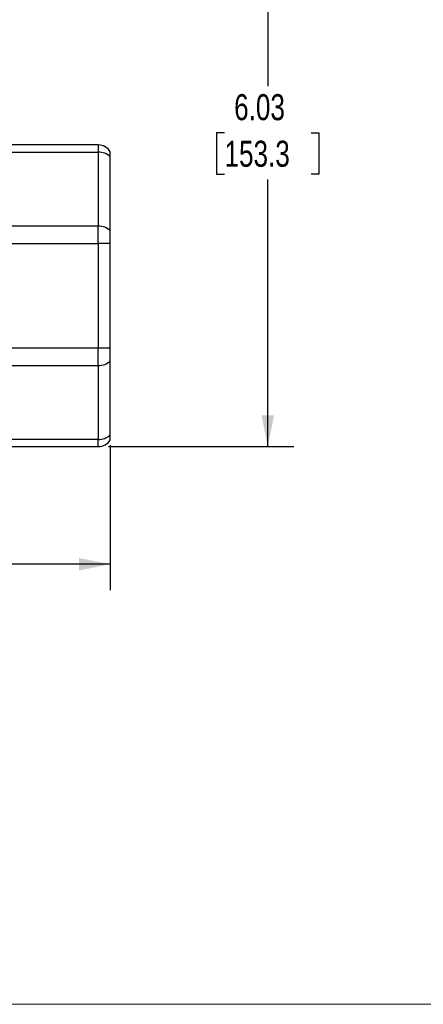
# Model space of a CAD drawing. Header units: inches. Extents: x 0 to 22, y 0 to 17.
# Tile 5 of 12: x 6.5 to 10.4, y 0 to 9.5. Entities that reach past the tile are written whole.
import ezdxf

# ---------------------------------------------------------------- set-up
doc = ezdxf.new("R2010")
doc.units = ezdxf.units.IN
doc.header["$LTSCALE"] = 2
doc.header["$MEASUREMENT"] = 0
doc.linetypes.add('SLD-Solid', pattern=[0])
doc.layers.add('DIMENSIONS', color=140, linetype='SLD-Solid', lineweight=25)
doc.layers.add('TEXT', color=140, linetype='SLD-Solid', lineweight=25)
doc.layers.add('SLD-DEFPOINTS', color=7, linetype='Continuous')
doc.styles.add('SLDTEXTSTYLE0', font='TXT', dxfattribs={"width": 0.75})
doc.styles.add('SLDTEXTSTYLE1', font='TXT', dxfattribs={"width": 0.688})
doc.dimstyles.new('SLDDIMSTYLE0', dxfattribs={"dimtxt": 0.25, "dimasz": 0.3, "dimexe": 0, "dimexo": 0.0625, "dimgap": 0.0625, "dimtad": 0, "dimtih": 1, "dimtoh": 1, "dimrnd": 1e-09, "dimzin": 12, "dimdsep": 46, "dimtxsty": 'SLDTEXTSTYLE0', "dimsah": 1, "dimcen": 0.09, "dimadec": 0, "dimazin": 3, "dimtfac": 1, "dimtofl": 0, "dimtmove": 0, "dimatfit": 3, "dimfxl": 0, "dimfrac": 2, "dimtolj": 1, "dimtzin": 12, "dimarcsym": 0})

# ---------------------------------------------------------------- blocks, each defined once
blk = doc.blocks.new('Block2')
at = {"color": 7, "linetype": 'SLD-Solid', "lineweight": 18}
blk.add_line((22.0002, 0.0002), (0.0002, 0.0002), dxfattribs=at)
blk = doc.blocks.new('_D')
at = {"layer": 'DIMENSIONS'}
for p, q in [((1.806, 5.3753), (1.806, 3.9805)), ((7.377, 5.3753), (7.377, 3.9805)), ((1.806, 4.2305), (3.8804, 4.2305)), ((4.1759, 4.2286), (4.0997, 4.2286)), ((4.0997, 4.2286), (4.0997, 3.8317)), ((5.0071, 4.2286), (5.0833, 4.2286)), ((5.0833, 4.2286), (5.0833, 3.8317)), ((7.377, 4.2305), (5.3026, 4.2305)), ((4.0997, 3.8317), (4.1759, 3.8317)), ((5.0833, 3.8317), (5.0071, 3.8317))]:
    blk.add_line(p, q, dxfattribs=at)
for points in [[(1.806, 4.2305), (2.106, 4.1705), (2.106, 4.2905)], [(7.377, 4.2305), (7.077, 4.2905), (7.077, 4.1705)]]:
    blk.add_solid(points, dxfattribs=at)
at = {"layer": 'DIMENSIONS', "char_height": 0.25, "attachment_point": 1, "style": 'SLDTEXTSTYLE0'}
for s, insert in [('5.57', (4.2682, 4.6016)), ('141.5', (4.1759, 4.154))]:
    blk.add_mtext(s, dxfattribs=dict(at, insert=insert))
blk = doc.blocks.new('_D_1')
at = {"layer": 'DIMENSIONS'}
for p, q in [((4.858, 11.3942), (9.1408, 11.3942)), ((8.8908, 11.3942), (8.8908, 8.8267)), ((8.4751, 8.3753), (8.399, 8.3753)), ((8.399, 8.3753), (8.399, 7.9784)), ((9.3064, 8.3753), (9.3825, 8.3753)), ((9.3825, 8.3753), (9.3825, 7.9784)), ((8.399, 7.9784), (8.4751, 7.9784)), ((9.3825, 7.9784), (9.3064, 7.9784)), ((8.8908, 5.3602), (8.8908, 7.9276)), ((7.361, 5.3602), (9.1408, 5.3602))]:
    blk.add_line(p, q, dxfattribs=at)
for points in [[(8.8908, 11.3942), (8.8308, 11.0942), (8.9508, 11.0942)], [(8.8908, 5.3602), (8.9508, 5.6602), (8.8308, 5.6602)]]:
    blk.add_solid(points, dxfattribs=at)
at = {"layer": 'DIMENSIONS', "char_height": 0.25, "attachment_point": 1, "style": 'SLDTEXTSTYLE0'}
for s, insert in [('6.03', (8.5675, 8.7483)), ('153.3', (8.4751, 8.3006))]:
    blk.add_mtext(s, dxfattribs=dict(at, insert=insert))

msp = doc.modelspace()

# ---------------------------------------------------------------- linework, layer by layer
for p, q in [((7.261, 8.2602), (6.3432, 8.2602)), ((7.261, 8.2602), (7.261, 8.191)), ((6.3432, 8.191), (7.261, 8.191)), ((7.261, 8.191), (7.261, 7.4799)), ((7.377, 7.4339), (7.377, 8.1451)), ((7.261, 7.4799), (6.3432, 7.4799)), ((7.261, 7.313), (7.261, 7.4799)), ((6.3393, 7.313), (7.261, 7.313)), ((7.261, 7.313), (7.261, 6.3073)), ((7.377, 7.313), (7.261, 7.313)), ((7.377, 6.3073), (7.377, 7.313)), ((7.261, 6.3073), (6.3021, 6.3073)), ((7.377, 6.3073), (7.261, 6.3073)), ((7.261, 6.1404), (7.261, 6.3073)), ((7.377, 5.4753), (7.377, 6.1864)), ((6.3021, 6.1404), (7.261, 6.1404)), ((7.261, 6.1404), (7.261, 5.4293)), ((7.261, 5.4293), (6.3021, 5.4293)), ((7.261, 5.3602), (7.261, 5.4293)), ((6.3021, 5.3602), (7.261, 5.3602))]:
    msp.add_line(p, q)
for centre, radius, start, end in [((7.261, 8.1242), 0.136, 31.46698, 90), ((7.267, 8.0369), 0.1543, 44.53382, 92.23265), ((7.267, 7.3257), 0.1543, 44.53382, 92.23265), ((7.267, 6.2946), 0.1543, 267.76735, 315.46618), ((7.267, 5.5835), 0.1543, 267.76735, 315.46618), ((7.261, 5.4962), 0.136, 270, 328.53302)]:
    msp.add_arc(centre, radius, start, end)
for points in [[(7.377, 8.1451), (7.377, 8.1609), (7.377, 8.1736), (7.377, 8.1907), (7.377, 8.1952), (7.377, 8.1952)], [(7.377, 7.313), (7.377, 7.3354), (7.377, 7.3578), (7.377, 7.3991), (7.377, 7.4181), (7.377, 7.4339)], [(7.377, 6.1864), (7.377, 6.2022), (7.377, 6.2212), (7.377, 6.2625), (7.377, 6.2849), (7.377, 6.3073)], [(7.377, 5.4252), (7.377, 5.4252), (7.377, 5.4296), (7.377, 5.4468), (7.377, 5.4594), (7.377, 5.4753)]]:
    msp.add_open_spline(points, degree=3, knots=[0, 0, 0, 0, 0.5, 0.5, 1, 1, 1, 1])

# ---------------------------------------------------------------- block references
at = {"layer": 'SLD-DEFPOINTS'}
msp.add_blockref('Block2', (0, 0), dxfattribs=at)

# ---------------------------------------------------------------- texts
at = {"layer": 'TEXT', "insert": (0.3992, 3.2019), "char_height": 0.3, "attachment_point": 1, "style": 'SLDTEXTSTYLE1'}
msp.add_mtext('NOTES:^J  1. DIMENSIONS CAN BE CHANGED BY     ^J     MANUFACTURER WITHOUT NOTICE.^J  2. DIMENSIONS DO NOT IMPLY ^J     TOLERANCE.', dxfattribs=at)

# ---------------------------------------------------------------- dimensions: what is measured, and where the dimension line sits
at = {"layer": 'DIMENSIONS'}
dim = msp.add_linear_dim(base=(8.8908, 5.3602), p1=(4.758, 11.3942), p2=(7.261, 5.3602), angle=90, dimstyle='SLDDIMSTYLE0', dxfattribs=at)
dim.commit()
dim.dimension.update_dxf_attribs({"geometry": '_D_1', "text_midpoint": (8.8908, 8.3772), "dimtype": 160})
dim = msp.add_linear_dim(base=(1.806, 4.2305), p1=(7.377, 5.4753), p2=(1.806, 5.4753), dimstyle='SLDDIMSTYLE0', dxfattribs=at)
dim.commit()
dim.dimension.update_dxf_attribs({"geometry": '_D', "text_midpoint": (4.5915, 4.2305), "dimtype": 160})

doc.saveas('drawing.dxf')
